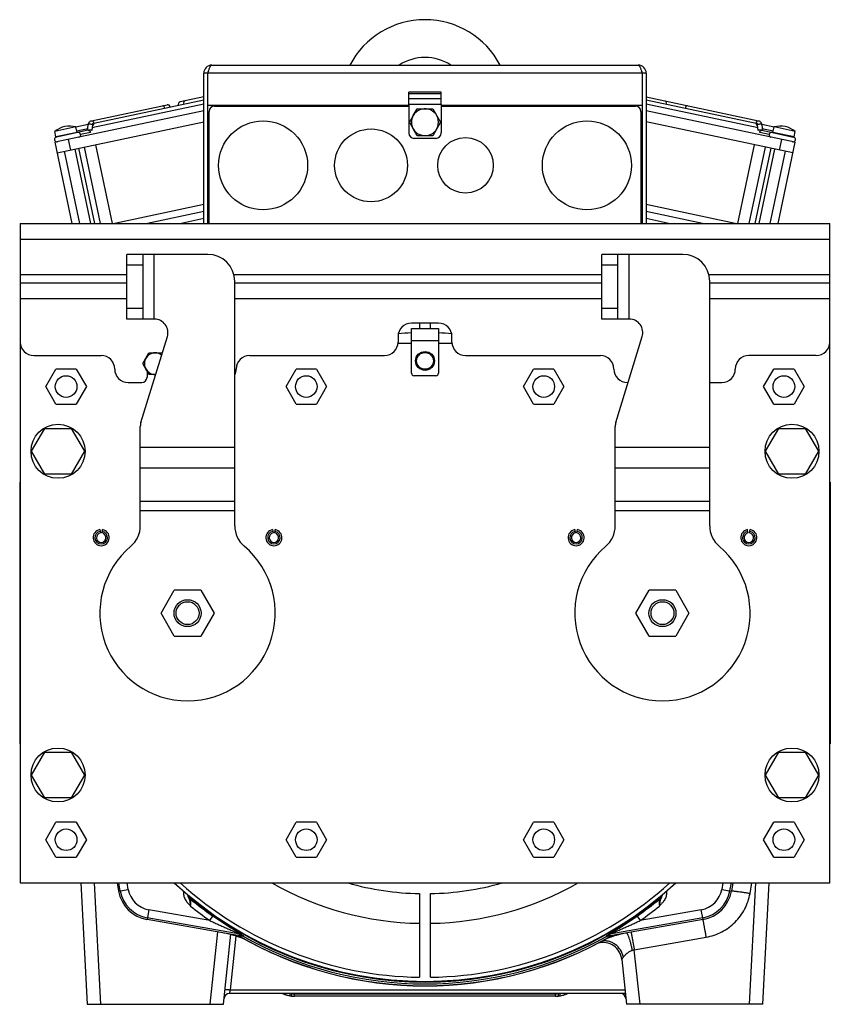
# Model space of a CAD drawing. Extents: x -1598 to 1181, y 8 to 1360.
# Tile 1 of 62: x -1598 to -1297, y 575 to 940. Entities that reach past the tile are written whole.
import ezdxf

# ---------------------------------------------------------------- set-up
doc = ezdxf.new("R2010")
doc.units = 0
doc.header["$LTSCALE"] = 65.395
doc.layers.add('SG38_1', color=7, linetype='CONTINUOUS')

msp = doc.modelspace()

# ---------------------------------------------------------------- linework, layer by layer
at = {"layer": 'SG38_1', "color": 6, "linetype": 'CONTINUOUS'}
for p, q in [((-1529.69, 864.54), (-1529.69, 920.2)), ((-1528.19, 920.2), (-1529.69, 920.2)), ((-1526.69, 923.2), (-1368.69, 923.2)), ((-1365.69, 920.2), (-1367.19, 920.2)), ((-1365.69, 920.2), (-1365.69, 864.54)), ((-1529.69, 910.23), (-1570.44, 901.57)), ((-1529.69, 911.41), (-1538.41, 909.55)), ((-1365.69, 911.41), (-1324.12, 902.57)), ((-1324.95, 901.57), (-1365.69, 910.23)), ((-1529.69, 906.29), (-1584.79, 894.58)), ((-1571.27, 902.57), (-1543.27, 908.52)), ((-1529.69, 908.7), (-1571.11, 899.89)), ((-1528.19, 864.54), (-1528.19, 908.2)), ((-1494.19, 908.2), (-1494.19, 908.04)), ((-1484.19, 908.04), (-1484.19, 908.2)), ((-1482.99, 908.04), (-1482.99, 908.2)), ((-1474.99, 908.04), (-1474.99, 908.2)), ((-1466.99, 908.04), (-1466.99, 908.2)), ((-1461.69, 908.04), (-1461.69, 908.2)), ((-1460.19, 908.04), (-1460.19, 908.2)), ((-1453.69, 908.54), (-1453.69, 898.04)), ((-1452.02, 904.54), (-1450.58, 907.04)), ((-1450.58, 907.04), (-1444.81, 907.04)), ((-1444.81, 907.04), (-1441.92, 902.04)), ((-1441.69, 908.54), (-1441.69, 898.04)), ((-1411.29, 908.2), (-1411.29, 908.04)), ((-1367.19, 908.2), (-1367.19, 864.54)), ((-1324.28, 899.89), (-1365.69, 908.7)), ((-1310.59, 894.58), (-1365.69, 906.29)), ((-1583.96, 890.67), (-1529.69, 902.21)), ((-1441.92, 902.04), (-1444.81, 897.04)), ((-1311.42, 890.67), (-1365.69, 902.21)), ((-1577.06, 900.27), (-1584.88, 898.6)), ((-1584.46, 896.6), (-1584.88, 898.6)), ((-1572.52, 899.03), (-1584.29, 896.53)), ((-1576.63, 898.26), (-1577.06, 900.27)), ((-1572.48, 901.14), (-1577.04, 900.17)), ((-1572.66, 899.57), (-1576.72, 898.7)), ((-1572.72, 898.99), (-1572.49, 901.09)), ((-1450.58, 897.04), (-1452.02, 899.54)), ((-1318.35, 900.17), (-1322.91, 901.14)), ((-1322.9, 901.09), (-1322.67, 898.99)), ((-1322.86, 899.03), (-1311.09, 896.53)), ((-1318.66, 898.7), (-1322.73, 899.57)), ((-1318.76, 898.26), (-1318.33, 900.27)), ((-1310.51, 898.6), (-1318.33, 900.27)), ((-1310.93, 896.6), (-1310.51, 898.6)), ((-1578.41, 864.54), (-1584.79, 894.58)), ((-1443.69, 896.04), (-1451.69, 896.04)), ((-1444.81, 897.04), (-1450.58, 897.04)), ((-1310.59, 894.58), (-1316.98, 864.54)), ((-1575.6, 864.54), (-1581.27, 891.24)), ((-1571.51, 864.54), (-1577.36, 892.07)), ((-1570.06, 864.54), (-1575.97, 892.37)), ((-1567.89, 864.54), (-1573.9, 892.81)), ((-1563.53, 864.54), (-1569.73, 893.7)), ((-1325.66, 893.7), (-1331.86, 864.54)), ((-1327.5, 864.54), (-1321.49, 892.81)), ((-1325.33, 864.54), (-1319.42, 892.37)), ((-1323.88, 864.54), (-1318.03, 892.07)), ((-1319.79, 864.54), (-1314.11, 891.24)), ((-1529.69, 871.53), (-1562.61, 864.54)), ((-1529.69, 868.98), (-1550.58, 864.54)), ((-1332.78, 864.54), (-1365.69, 871.53)), ((-1344.8, 864.54), (-1365.69, 868.98)), ((-1538.56, 864.54), (-1529.69, 866.42)), ((-1528.19, 867.2), (-1527.69, 867.2)), ((-1528.19, 866.74), (-1527.69, 866.85)), ((-1367.69, 867.2), (-1367.19, 867.2)), ((-1367.69, 866.85), (-1367.19, 866.74)), ((-1365.69, 866.42), (-1356.83, 864.54)), ((-1597.69, 864.54), (-1597.69, 620.04)), ((-1597.69, 864.54), (-1297.69, 864.54)), ((-1297.69, 620.04), (-1297.69, 864.54)), ((-1558.19, 829.04), (-1558.19, 853.04)), ((-1528.19, 853.04), (-1558.19, 853.04)), ((-1552.19, 829.04), (-1552.19, 853.04)), ((-1382.19, 829.04), (-1382.19, 853.04)), ((-1352.19, 853.04), (-1382.19, 853.04)), ((-1376.19, 829.04), (-1376.19, 853.04)), ((-1597.69, 842.54), (-1558.19, 842.54)), ((-1518.19, 752.44), (-1518.19, 843.04)), ((-1518.19, 842.54), (-1382.19, 842.54)), ((-1342.19, 752.44), (-1342.19, 843.04)), ((-1342.19, 842.54), (-1297.69, 842.54)), ((-1547.96, 829.04), (-1558.19, 829.04)), ((-1372.19, 829.04), (-1382.19, 829.04)), ((-1452.69, 825.54), (-1442.69, 825.54)), ((-1552.97, 790.76), (-1543.18, 822.57)), ((-1376.97, 790.76), (-1367.18, 822.57)), ((-1597.67, 820.04), (-1597.69, 820.04)), ((-1452.69, 820.04), (-1457.72, 820.04)), ((-1452.69, 809.04), (-1452.69, 821.04)), ((-1442.69, 821.04), (-1442.69, 809.04)), ((-1437.67, 820.04), (-1442.69, 820.04)), ((-1297.69, 820.04), (-1297.72, 820.04)), ((-1592.69, 815.54), (-1567.69, 815.54)), ((-1552.31, 812.54), (-1550, 816.54)), ((-1550, 816.54), (-1545.38, 816.54)), ((-1545.38, 816.54), (-1545.16, 816.15)), ((-1512.69, 815.54), (-1462.69, 815.54)), ((-1432.69, 815.54), (-1382.69, 815.54)), ((-1302.69, 815.54), (-1327.69, 815.54)), ((-1588.2, 804.04), (-1584.45, 810.54)), ((-1576.94, 810.54), (-1584.45, 810.54)), ((-1576.94, 810.54), (-1573.19, 804.04)), ((-1550, 808.54), (-1552.31, 812.54)), ((-1499.2, 804.04), (-1495.45, 810.54)), ((-1487.94, 810.54), (-1495.45, 810.54)), ((-1487.94, 810.54), (-1484.19, 804.04)), ((-1411.2, 804.04), (-1407.45, 810.54)), ((-1399.94, 810.54), (-1407.45, 810.54)), ((-1399.94, 810.54), (-1396.19, 804.04)), ((-1322.2, 804.04), (-1318.45, 810.54)), ((-1310.94, 810.54), (-1318.45, 810.54)), ((-1310.94, 810.54), (-1307.19, 804.04)), ((-1547.5, 808.54), (-1550, 808.54)), ((-1443.69, 808.04), (-1451.69, 808.04)), ((-1584.45, 797.54), (-1588.2, 804.04)), ((-1573.19, 804.04), (-1576.94, 797.54)), ((-1557.69, 805.54), (-1552.69, 805.54)), ((-1495.45, 797.54), (-1499.2, 804.04)), ((-1484.19, 804.04), (-1487.94, 797.54)), ((-1407.45, 797.54), (-1411.2, 804.04)), ((-1396.19, 804.04), (-1399.94, 797.54)), ((-1372.69, 805.54), (-1372.42, 805.54)), ((-1342.19, 805.54), (-1337.69, 805.54)), ((-1318.45, 797.54), (-1322.2, 804.04)), ((-1307.19, 804.04), (-1310.94, 797.54)), ((-1584.45, 797.54), (-1576.94, 797.54)), ((-1495.45, 797.54), (-1487.94, 797.54)), ((-1407.45, 797.54), (-1399.94, 797.54)), ((-1318.45, 797.54), (-1310.94, 797.54)), ((-1593.51, 780.04), (-1588.6, 788.54)), ((-1588.6, 788.54), (-1578.79, 788.54)), ((-1578.79, 788.54), (-1573.88, 780.04)), ((-1553.19, 752.44), (-1553.19, 789.29)), ((-1377.19, 752.44), (-1377.19, 789.29)), ((-1321.51, 780.04), (-1316.6, 788.54)), ((-1316.6, 788.54), (-1306.79, 788.54)), ((-1306.79, 788.54), (-1301.88, 780.04)), ((-1588.6, 771.54), (-1593.51, 780.04)), ((-1573.88, 780.04), (-1578.79, 771.54)), ((-1316.6, 771.54), (-1321.51, 780.04)), ((-1301.88, 780.04), (-1306.79, 771.54)), ((-1578.79, 771.54), (-1588.6, 771.54)), ((-1306.79, 771.54), (-1316.6, 771.54)), ((-1567.39, 749.76), (-1567.17, 750.99)), ((-1328, 749.76), (-1328.21, 750.99)), ((-1545.51, 720.04), (-1540.6, 728.54)), ((-1530.79, 728.54), (-1540.6, 728.54)), ((-1530.79, 728.54), (-1525.88, 720.04)), ((-1369.51, 720.04), (-1364.6, 728.54)), ((-1354.79, 728.54), (-1364.6, 728.54)), ((-1354.79, 728.54), (-1349.88, 720.04)), ((-1540.6, 711.54), (-1545.51, 720.04)), ((-1525.88, 720.04), (-1530.79, 711.54)), ((-1364.6, 711.54), (-1369.51, 720.04)), ((-1349.88, 720.04), (-1354.79, 711.54)), ((-1540.6, 711.54), (-1530.79, 711.54)), ((-1364.6, 711.54), (-1354.79, 711.54)), ((-1593.51, 660.04), (-1588.6, 668.54)), ((-1588.6, 668.54), (-1578.79, 668.54)), ((-1578.79, 668.54), (-1573.88, 660.04)), ((-1321.51, 660.04), (-1316.6, 668.54)), ((-1316.6, 668.54), (-1306.79, 668.54)), ((-1306.79, 668.54), (-1301.88, 660.04)), ((-1588.6, 651.54), (-1593.51, 660.04)), ((-1573.88, 660.04), (-1578.79, 651.54)), ((-1316.6, 651.54), (-1321.51, 660.04)), ((-1301.88, 660.04), (-1306.79, 651.54)), ((-1578.79, 651.54), (-1588.6, 651.54)), ((-1306.79, 651.54), (-1316.6, 651.54)), ((-1588.2, 636.04), (-1584.45, 642.54)), ((-1576.94, 642.54), (-1584.45, 642.54)), ((-1576.94, 642.54), (-1573.19, 636.04)), ((-1499.2, 636.04), (-1495.45, 642.54)), ((-1487.94, 642.54), (-1495.45, 642.54)), ((-1487.94, 642.54), (-1484.19, 636.04)), ((-1411.2, 636.04), (-1407.45, 642.54)), ((-1399.94, 642.54), (-1407.45, 642.54)), ((-1399.94, 642.54), (-1396.19, 636.04)), ((-1322.2, 636.04), (-1318.45, 642.54)), ((-1310.94, 642.54), (-1318.45, 642.54)), ((-1310.94, 642.54), (-1307.19, 636.04)), ((-1584.45, 629.54), (-1588.2, 636.04)), ((-1573.19, 636.04), (-1576.94, 629.54)), ((-1495.45, 629.54), (-1499.2, 636.04)), ((-1484.19, 636.04), (-1487.94, 629.54)), ((-1407.45, 629.54), (-1411.2, 636.04)), ((-1396.19, 636.04), (-1399.94, 629.54)), ((-1318.45, 629.54), (-1322.2, 636.04)), ((-1307.19, 636.04), (-1310.94, 629.54)), ((-1584.45, 629.54), (-1576.94, 629.54)), ((-1495.45, 629.54), (-1487.94, 629.54)), ((-1407.45, 629.54), (-1399.94, 629.54)), ((-1318.45, 629.54), (-1310.94, 629.54)), ((-1597.69, 620.04), (-1297.69, 620.04)), ((-1575.21, 620.04), (-1572.85, 575.04)), ((-1322.54, 575.04), (-1320.18, 620.04)), ((-1522.38, 575.04), (-1519.65, 601)), ((-1374.75, 591.65), (-1373.01, 575.04)), ((-1373.43, 579.04), (-1520.16, 579.04)), ((-1399.35, 578.04), (-1496.03, 578.04)), ((-1572.85, 575.04), (-1522.38, 575.04)), ((-1322.54, 575.04), (-1373.01, 575.04))]:
    msp.add_line(p, q, dxfattribs=at)
at = {"layer": 'SG38_1', "color": 2, "linetype": 'CONTINUOUS'}
for p, q in [((-1528.19, 908.2), (-1528.19, 920.2)), ((-1367.19, 920.2), (-1367.19, 908.2)), ((-1453.69, 908.54), (-1453.69, 913.2)), ((-1441.69, 913.2), (-1453.69, 913.2)), ((-1453.69, 912.63), (-1441.69, 912.63)), ((-1441.69, 908.54), (-1441.69, 913.2)), ((-1453.69, 908.2), (-1528.19, 908.2)), ((-1527.69, 864.54), (-1527.69, 906.04)), ((-1525.69, 908.04), (-1453.69, 908.04)), ((-1489.99, 908.2), (-1489.99, 908.04)), ((-1488.39, 908.04), (-1488.39, 908.2)), ((-1482.69, 908.04), (-1482.69, 908.2)), ((-1477.69, 908.2), (-1477.69, 908.04)), ((-1476.19, 908.2), (-1476.19, 908.04)), ((-1474.69, 908.04), (-1474.69, 908.2)), ((-1469.69, 908.2), (-1469.69, 908.04)), ((-1468.19, 908.2), (-1468.19, 908.04)), ((-1466.69, 908.04), (-1466.69, 908.2)), ((-1458.69, 908.04), (-1458.69, 908.2)), ((-1458.42, 908.04), (-1458.42, 908.2)), ((-1456.97, 908.2), (-1456.97, 908.04)), ((-1456.29, 908.2), (-1456.29, 908.04)), ((-1455.19, 908.2), (-1455.19, 908.04)), ((-1367.19, 908.2), (-1441.69, 908.2)), ((-1441.69, 908.04), (-1369.69, 908.04)), ((-1441.29, 908.2), (-1441.29, 908.04)), ((-1440.19, 908.2), (-1440.19, 908.04)), ((-1438.69, 908.04), (-1438.69, 908.2)), ((-1438.42, 908.04), (-1438.42, 908.2)), ((-1436.97, 908.2), (-1436.97, 908.04)), ((-1436.29, 908.2), (-1436.29, 908.04)), ((-1435.19, 908.2), (-1435.19, 908.04)), ((-1433.69, 908.04), (-1433.69, 908.2)), ((-1433.42, 908.04), (-1433.42, 908.2)), ((-1431.97, 908.2), (-1431.97, 908.04)), ((-1431.29, 908.2), (-1431.29, 908.04)), ((-1430.19, 908.2), (-1430.19, 908.04)), ((-1428.69, 908.04), (-1428.69, 908.2)), ((-1428.42, 908.04), (-1428.42, 908.2)), ((-1426.97, 908.2), (-1426.97, 908.04)), ((-1426.29, 908.2), (-1426.29, 908.04)), ((-1425.19, 908.2), (-1425.19, 908.04)), ((-1423.69, 908.04), (-1423.69, 908.2)), ((-1423.42, 908.04), (-1423.42, 908.2)), ((-1421.97, 908.2), (-1421.97, 908.04)), ((-1421.29, 908.2), (-1421.29, 908.04)), ((-1420.19, 908.2), (-1420.19, 908.04)), ((-1418.69, 908.04), (-1418.69, 908.2)), ((-1418.42, 908.04), (-1418.42, 908.2)), ((-1416.97, 908.2), (-1416.97, 908.04)), ((-1416.29, 908.2), (-1416.29, 908.04)), ((-1415.19, 908.2), (-1415.19, 908.04)), ((-1413.69, 908.04), (-1413.69, 908.2)), ((-1413.42, 908.04), (-1413.42, 908.2)), ((-1411.73, 908.2), (-1411.61, 908.04)), ((-1410.19, 908.04), (-1410.19, 908.2)), ((-1367.69, 906.04), (-1367.69, 864.54)), ((-1452.02, 904.54), (-1453.47, 902.04)), ((-1453.47, 902.04), (-1452.02, 899.54)), ((-1576.63, 898.26), (-1584.46, 896.6)), ((-1571.71, 898.28), (-1575.3, 897.52)), ((-1572.42, 899.04), (-1572.41, 899.11)), ((-1570.97, 901.12), (-1571.21, 898.98)), ((-1324.18, 898.98), (-1324.42, 901.12)), ((-1320.18, 897.54), (-1323.67, 898.28)), ((-1322.98, 899.11), (-1322.97, 899.04)), ((-1310.93, 896.6), (-1318.76, 898.26)), ((-1371.96, 829.04), (-1372.19, 829.04)), ((-1442.69, 827.54), (-1452.69, 827.54)), ((-1452.69, 821.04), (-1452.69, 825.54)), ((-1449.69, 827.54), (-1449.69, 825.54)), ((-1445.69, 825.54), (-1445.69, 827.54)), ((-1442.69, 825.54), (-1442.69, 821.04)), ((-1457.69, 822.54), (-1457.69, 820.54)), ((-1437.69, 820.54), (-1437.69, 822.54)), ((-1550.69, 809.74), (-1550.69, 807.54)), ((-1597.89, 768.54), (-1597.89, 671.54)), ((-1297.49, 768.54), (-1297.49, 671.54)), ((-1568.21, 750.99), (-1568, 749.76)), ((-1504.21, 750.99), (-1504, 749.76)), ((-1503.39, 749.76), (-1503.17, 750.99)), ((-1392.21, 750.99), (-1392, 749.76)), ((-1391.39, 749.76), (-1391.17, 750.99)), ((-1327.39, 749.76), (-1327.17, 750.99)), ((-1561.79, 620.04), (-1561.26, 617.02)), ((-1333.6, 620.04), (-1334.13, 617.02)), ((-1449.69, 616.06), (-1449.69, 585.05)), ((-1445.69, 585.05), (-1445.69, 616.06)), ((-1517.08, 600.54), (-1550.71, 606.47)), ((-1344.67, 606.47), (-1378.31, 600.54)), ((-1516.19, 601.06), (-1515.57, 600.4)), ((-1379.81, 600.4), (-1379.19, 601.06))]:
    msp.add_line(p, q, dxfattribs=at)
at = {"layer": 'SG38_1', "color": 9, "linetype": 'CONTINUOUS'}
for p, q in [((-1367.19, 920.2), (-1528.19, 920.2)), ((-1453.69, 910.8), (-1441.69, 910.8)), ((-1441.69, 908.54), (-1453.69, 908.54)), ((-1411.97, 908.2), (-1411.97, 908.04)), ((-1579.9, 895.62), (-1579.07, 891.71)), ((-1316.32, 891.71), (-1315.48, 895.62)), ((-1297.69, 858.54), (-1597.69, 858.54)), ((-1548.19, 853.04), (-1548.19, 829.04)), ((-1372.19, 853.04), (-1372.19, 829.04)), ((-1552.19, 849.04), (-1558.19, 849.04)), ((-1376.19, 849.04), (-1382.19, 849.04)), ((-1597.69, 845.54), (-1558.19, 845.54)), ((-1518.51, 845.54), (-1382.19, 845.54)), ((-1342.51, 845.54), (-1297.69, 845.54)), ((-1558.19, 836.54), (-1597.69, 836.54)), ((-1382.19, 836.54), (-1518.19, 836.54)), ((-1297.69, 836.54), (-1342.19, 836.54)), ((-1558.19, 833.04), (-1552.19, 833.04)), ((-1382.19, 833.04), (-1376.19, 833.04)), ((-1442.69, 821.04), (-1452.69, 821.04)), ((-1553.19, 781.6), (-1518.19, 781.6)), ((-1377.19, 781.6), (-1342.19, 781.6)), ((-1518.19, 773.82), (-1553.19, 773.82)), ((-1342.19, 773.82), (-1377.19, 773.82)), ((-1553.19, 761.5), (-1518.19, 761.5)), ((-1377.19, 761.5), (-1342.19, 761.5)), ((-1518.19, 757.97), (-1553.19, 757.97)), ((-1342.19, 757.97), (-1377.19, 757.97)), ((-1567.86, 575.04), (-1570.22, 620.04)), ((-1561.26, 617.02), (-1557.65, 617.66)), ((-1560.6, 617.13), (-1561.11, 620.04)), ((-1557.65, 617.66), (-1558.07, 620.04)), ((-1337.32, 620.04), (-1337.74, 617.66)), ((-1337.74, 617.66), (-1334.13, 617.02)), ((-1334.27, 620.04), (-1334.79, 617.13)), ((-1325.17, 620.04), (-1327.53, 575.04)), ((-1327.24, 616.17), (-1326.55, 620.04)), ((-1550.08, 610.08), (-1550.71, 606.47)), ((-1527.44, 606.09), (-1550.08, 610.08)), ((-1345.31, 610.08), (-1367.94, 606.09)), ((-1344.67, 606.47), (-1345.31, 610.08)), ((-1516.19, 601.06), (-1550.6, 607.13)), ((-1527.44, 606.09), (-1526.3, 607.73)), ((-1344.79, 607.13), (-1379.19, 601.06)), ((-1369.09, 607.73), (-1367.94, 606.09)), ((-1524.56, 601.86), (-1527.38, 575.04)), ((-1519.82, 580.41), (-1517.73, 600.34)), ((-1517.69, 600.65), (-1517.73, 600.34)), ((-1370.13, 595.24), (-1343.46, 599.95)), ((-1368.01, 575.04), (-1370.13, 595.24)), ((-1520.16, 579.04), (-1519.82, 580.41)), ((-1519.82, 580.41), (-1373.57, 580.41)), ((-1499.32, 578.59), (-1499.16, 579.04)), ((-1497.02, 578.99), (-1497.01, 579.04)), ((-1496.03, 578.93), (-1399.35, 578.93)), ((-1496.03, 578.04), (-1496.03, 578.93)), ((-1399.35, 578.04), (-1399.35, 578.93)), ((-1398.38, 579.04), (-1398.36, 578.99)), ((-1396.22, 579.04), (-1396.07, 578.59))]:
    msp.add_line(p, q, dxfattribs=at)
at = {"layer": 'SG38_1', "color": 2, "linetype": 'CONTINUOUS'}
for centre, radius in [((-1507.69, 886.04), 16.5), ((-1387.69, 886.04), 16.5), ((-1467.69, 886.04), 13.5), ((-1432.69, 886.04), 10.3)]:
    msp.add_circle(centre, radius, dxfattribs=at)
at = {"layer": 'SG38_1', "color": 6, "linetype": 'CONTINUOUS'}
for centre, radius in [((-1447.69, 813.54), 3.5), ((-1447.69, 813.54), 3.1), ((-1580.69, 804.04), 4), ((-1491.69, 804.04), 4), ((-1403.69, 804.04), 4), ((-1314.69, 804.04), 4), ((-1583.69, 780.04), 10), ((-1311.69, 780.04), 10), ((-1535.69, 720.04), 5), ((-1535.69, 720.04), 4.25), ((-1359.69, 720.04), 5), ((-1359.69, 720.04), 4.25), ((-1583.69, 660.04), 10), ((-1311.69, 660.04), 10), ((-1580.69, 636.04), 4), ((-1491.69, 636.04), 4), ((-1403.69, 636.04), 4), ((-1314.69, 636.04), 4)]:
    msp.add_circle(centre, radius, dxfattribs=at)
for centre, radius, start, end in [((-1447.69, 908.54), 31.5, 27.7298, 152.2702), ((-1447.69, 908.54), 17.5, 56.8849, 123.1151), ((-1526.69, 920.2), 3, 90, 180), ((-1526.69, 920.2), 1.5, 144.2844, 180), ((-1368.69, 920.2), 3, 0, 90), ((-1368.69, 920.2), 1.5, 0, 35.7156), ((-1538.22, 908.67), 0.9, 102, 208.1342), ((-1543.08, 907.64), 0.9, 355.8658, 102), ((-1447.69, 902.04), 5, 210, 150), ((-1579.41, 892.1), 8.5, 73.9275, 130.0725), ((-1576.18, 897.33), 0.9, 11.9999, 102), ((-1451.69, 898.04), 2, 180, 270), ((-1443.69, 898.04), 2, 270, 360), ((-1319.3, 897.35), 0.9, 78, 258), ((-1315.98, 892.1), 8.5, 49.9275, 106.0725), ((-1584.11, 895.65), 0.9, 102, 282), ((-1311.27, 895.65), 0.9, 258, 78), ((-1528.19, 843.04), 10, 0, 90), ((-1352.19, 843.04), 10, 0, 90), ((-1547.96, 824.04), 5, 342.8973, 90), ((-1371.96, 824.04), 5, 342.8973, 90), ((-1592.69, 820.54), 5, 180, 270), ((-1462.69, 820.54), 5, 270, 360), ((-1432.69, 820.54), 5, 180, 270), ((-1302.69, 820.54), 5, 270, 360), ((-1567.69, 810.54), 5, 360, 90), ((-1547.69, 812.54), 4, 53.0178, 272.7794), ((-1512.69, 810.54), 5, 90, 180), ((-1382.69, 810.54), 5, 360, 90), ((-1327.69, 810.54), 5, 90, 180), ((-1557.69, 810.54), 5, 180, 270), ((-1522.69, 810.54), 5, 334.1804, 360), ((-1372.69, 810.54), 5, 180, 270), ((-1337.69, 810.54), 5, 270, 360), ((-1552.69, 807.54), 2, 270, 360), ((-1451.69, 809.04), 1, 180, 270), ((-1443.69, 809.04), 1, 270, 360), ((-1548.19, 789.29), 5, 162.8973, 180), ((-1372.19, 789.29), 5, 162.8973, 180), ((-1563.19, 752.44), 10, 310.3202, 360), ((-1508.19, 752.44), 10, 180, 229.6798), ((-1387.19, 752.44), 10, 310.3202, 360), ((-1332.19, 752.44), 10, 180, 229.6798), ((-1567.69, 748.04), 3, 100, 80), ((-1567.69, 748.04), 2.31, 100, 80), ((-1503.69, 748.04), 3, 100, 80), ((-1503.69, 748.04), 2.31, 100, 80), ((-1391.69, 748.04), 3, 100, 80), ((-1391.69, 748.04), 2.31, 100, 80), ((-1327.69, 748.04), 3, 100, 80), ((-1327.69, 748.04), 2.31, 100, 80), ((-1535.69, 720.04), 32.5, 130.3202, 49.6798), ((-1359.69, 720.04), 32.5, 130.3202, 49.6798), ((-1447.69, 720.04), 136.5, 227.1058, 312.8942), ((-1447.69, 720.04), 135, 227.7946, 269.1511), ((-1447.69, 720.04), 135, 270.8489, 312.2054), ((-1447.69, 720.04), 136.75, 230.9211, 309.079), ((-1447.69, 720.04), 138.1, 239.8213, 300.1787), ((-1367.04, 566.99), 35, 112.6235, 112.6248), ((-1381.72, 590.92), 7, 6, 104.5865), ((-1520.16, 577.04), 2, 90, 174), ((-1447.69, 727.04), 157.17, 250.3418, 250.8241), ((-1496.03, 588.04), 10, 250.8241, 259.5711), ((-1496.03, 588.04), 10, 263.6848, 270), ((-1399.35, 588.04), 10, 270, 276.3151), ((-1399.35, 588.04), 10, 280.4288, 289.1759), ((-1447.69, 727.04), 157.17, 289.1759, 289.6582), ((-1375.23, 577.04), 2, 6, 90)]:
    msp.add_arc(centre, radius, start, end, dxfattribs=at)
at = {"layer": 'SG38_1', "color": 9, "linetype": 'CONTINUOUS'}
for centre, radius, start, end in [((-1535.91, 909.16), 1.24, 191.9249, 203.5218), ((-1359.48, 909.16), 1.24, 336.4782, 348.0751), ((-1545.4, 907.15), 1.24, 0.4782, 12.0751), ((-1349.99, 907.15), 1.24, 167.9249, 179.5218), ((-1548.46, 619.28), 12.33, 190, 260), ((-1548.46, 619.28), 9.33, 190, 260), ((-1346.93, 619.28), 9.33, 280, 350), ((-1346.93, 619.28), 12.33, 280, 350), ((-1532.66, 616.31), 3, 193.9643, 230.6377), ((-1447.69, 720.04), 137.08, 230.6759, 235.0126), ((-1447.69, 720.04), 136.75, 230.9199, 309.0801), ((-1447.69, 720.04), 137.08, 304.9874, 309.3241), ((-1362.73, 616.31), 3, 309.3623, 346.0353), ((-1447.69, 720.04), 139.08, 231.3218, 235.0126), ((-1447.69, 720.04), 139.08, 304.9874, 308.6784), ((-1447.69, 720.04), 137.43, 240.6955, 299.3045), ((-1351.16, 527.06), 70.77, 105.5472, 106.1609), ((-1496.03, 587.94), 9.01, 263.6867, 269.9976), ((-1399.35, 587.94), 9.01, 270.0023, 276.3134)]:
    msp.add_arc(centre, radius, start, end, dxfattribs=at)
at = {"layer": 'SG38_1', "color": 2, "linetype": 'CONTINUOUS'}
for centre, radius, start, end in [((-1525.69, 906.04), 2, 90, 180), ((-1369.69, 906.04), 2, 0, 90), ((-1447.69, 902.04), 5, 150, 210), ((-1570.99, 901.26), 0.458, 268.4115, 281.9289), ((-1324.4, 901.26), 0.458, 258.0711, 271.5885), ((-1576.18, 897.33), 0.9, 282.0001, 11.9999), ((-1452.69, 822.54), 5, 90, 180), ((-1442.69, 822.54), 5, 0, 90), ((-1447.69, 720.04), 104, 92.7557, 95.4583), ((-1447.69, 720.04), 104, 84.5417, 87.2443), ((-1567.69, 748.04), 1.75, 100, 80), ((-1503.69, 748.04), 1.75, 100, 80), ((-1391.69, 748.04), 1.75, 100, 80), ((-1327.69, 748.04), 1.75, 100, 80), ((-1548.46, 619.28), 13, 190, 260), ((-1447.69, 720.04), 115, 240.4082, 269.0035), ((-1447.69, 720.04), 104, 254.0618, 268.8981), ((-1447.69, 720.04), 115, 270.9965, 299.5918), ((-1447.69, 720.04), 104, 271.1019, 285.9382), ((-1346.93, 619.28), 13, 280, 350), ((-1532.01, 616.21), 3, 206.7455, 230.8874), ((-1532.01, 616.21), 3, 206.9966, 230.9205), ((-1363.38, 616.21), 3, 309.0809, 333.0035), ((-1363.38, 616.21), 3, 309.1126, 333.2545), ((-1528.35, 566.99), 35, 67.3765, 80), ((-1447.69, 720.04), 138.18, 239.8586, 300.1414), ((-1516.54, 599.08), 2.01, 60.4779, 80.0223), ((-1398.61, 708.48), 158.94, 222.6309, 222.9452), ((-1367.04, 566.99), 35, 100, 112.6235), ((-1496.77, 708.48), 158.94, 317.0548, 317.3691), ((-1378.84, 599.08), 2.01, 99.9782, 119.5219), ((-1496.03, 588.04), 10, 259.5711, 263.6848), ((-1495.83, 588.83), 9.91, 261.0136, 263.0969), ((-1399.56, 588.84), 9.92, 276.9044, 278.9863), ((-1399.35, 588.04), 10, 276.3151, 280.4288)]:
    msp.add_arc(centre, radius, start, end, dxfattribs=at)
at = {"layer": 'SG38_1', "color": 6, "linetype": 'CONTINUOUS'}
for centre, major_axis, start_param, end_param in [((-1459.86, 651.03), (16.23, 92.02), -4.021344, -4.019889), ((-1435.53, 651.03), (-16.23, 92.02), -2.263297, -2.261841)]:
    msp.add_ellipse(centre, major_axis=major_axis, ratio=0.661589, start_param=start_param, end_param=end_param, dxfattribs=at)
for points, knots in [([(-1528.19, 920.2), (-1528.13, 920.39), (-1528.01, 920.77), (-1527.83, 921.33), (-1527.64, 921.85), (-1527.46, 922.3), (-1527.28, 922.67), (-1527.12, 922.92), (-1526.98, 923.06), (-1526.89, 923.14), (-1526.79, 923.19), (-1526.73, 923.2), (-1526.69, 923.2)], [0, 0, 0, 0, 0.17784, 0.349494, 0.509086, 0.651387, 0.772216, 0.869064, 0.908557, 0.942681, 0.972551, 1, 1, 1, 1]), ([(-1368.69, 923.2), (-1368.66, 923.2), (-1368.6, 923.19), (-1368.5, 923.14), (-1368.41, 923.06), (-1368.27, 922.92), (-1368.11, 922.67), (-1367.93, 922.3), (-1367.75, 921.85), (-1367.56, 921.33), (-1367.38, 920.77), (-1367.26, 920.39), (-1367.19, 920.2)], [0, 0, 0, 0, 0.027449, 0.057319, 0.091443, 0.130936, 0.227784, 0.348613, 0.490914, 0.650506, 0.82216, 1, 1, 1, 1]), ([(-1572.49, 901.09), (-1572.47, 901.26), (-1572.39, 901.6), (-1572.13, 902.05), (-1571.75, 902.4), (-1571.44, 902.53), (-1571.27, 902.57)], [0, 0, 0, 0, 0.255503, 0.505785, 0.753273, 1, 1, 1, 1]), ([(-1324.12, 902.57), (-1323.95, 902.53), (-1323.63, 902.4), (-1323.25, 902.05), (-1323, 901.6), (-1322.92, 901.26), (-1322.9, 901.09)], [0, 0, 0, 0, 0.246724, 0.494215, 0.744498, 1, 1, 1, 1]), ([(-1515.57, 600.4), (-1515.82, 600.44), (-1516.34, 600.52), (-1516.85, 600.61), (-1517.12, 600.66)], [0, 0, 0, 0, 0.484102, 1, 1, 1, 1]), ([(-1379.81, 600.4), (-1379.56, 600.44), (-1379.05, 600.52), (-1378.54, 600.61), (-1378.27, 600.66)], [0, 0, 0, 0, 0.484102, 1, 1, 1, 1])]:
    msp.add_open_spline(points, degree=3, knots=knots, dxfattribs=at)
at = {"layer": 'SG38_1', "color": 9, "linetype": 'CONTINUOUS'}
for points, knots in [([(-1536.69, 909.92), (-1536.73, 909.91), (-1536.81, 909.88), (-1536.96, 909.78), (-1537.1, 909.56), (-1537.17, 909.25), (-1537.15, 909.02), (-1537.12, 908.91)], [0, 0, 0, 0, 0.103593, 0.210949, 0.445697, 0.71257, 1, 1, 1, 1]), ([(-1358.26, 908.91), (-1358.24, 909.02), (-1358.22, 909.25), (-1358.29, 909.56), (-1358.43, 909.78), (-1358.58, 909.88), (-1358.66, 909.91), (-1358.7, 909.92)], [0, 0, 0, 0, 0.28743, 0.554303, 0.789051, 0.896407, 1, 1, 1, 1]), ([(-1544.18, 907.41), (-1544.2, 907.52), (-1544.28, 907.73), (-1544.47, 907.99), (-1544.68, 908.13), (-1544.86, 908.17), (-1544.95, 908.16), (-1544.99, 908.16)], [0, 0, 0, 0, 0.28743, 0.554303, 0.789051, 0.896407, 1, 1, 1, 1]), ([(-1350.4, 908.16), (-1350.44, 908.16), (-1350.53, 908.17), (-1350.7, 908.13), (-1350.92, 907.99), (-1351.11, 907.73), (-1351.18, 907.52), (-1351.21, 907.41)], [0, 0, 0, 0, 0.103593, 0.210949, 0.445697, 0.71257, 1, 1, 1, 1]), ([(-1571.27, 902.57), (-1571.23, 902.58), (-1571.14, 902.58), (-1570.97, 902.55), (-1570.75, 902.41), (-1570.56, 902.15), (-1570.49, 901.93), (-1570.46, 901.82)], [0, 0, 0, 0, 0.103595, 0.210949, 0.445697, 0.71257, 1, 1, 1, 1]), ([(-1324.93, 901.82), (-1324.9, 901.93), (-1324.82, 902.15), (-1324.63, 902.41), (-1324.42, 902.55), (-1324.24, 902.58), (-1324.16, 902.58), (-1324.12, 902.57)], [0, 0, 0, 0, 0.28743, 0.554303, 0.789051, 0.896405, 1, 1, 1, 1]), ([(-1572.23, 901.25), (-1572.27, 901.24), (-1572.33, 901.22), (-1572.41, 901.19), (-1572.47, 901.15), (-1572.48, 901.11), (-1572.49, 901.09)], [0, 0, 0, 0, 0.344831, 0.621614, 0.833318, 1, 1, 1, 1]), ([(-1570.97, 901.12), (-1571.06, 901.16), (-1571.27, 901.22), (-1571.6, 901.27), (-1571.93, 901.28), (-1572.14, 901.27), (-1572.23, 901.25)], [0, 0, 0, 0, 0.238347, 0.509106, 0.775068, 1, 1, 1, 1]), ([(-1323.15, 901.25), (-1323.25, 901.27), (-1323.46, 901.28), (-1323.78, 901.27), (-1324.11, 901.22), (-1324.32, 901.16), (-1324.42, 901.12)], [0, 0, 0, 0, 0.224932, 0.490894, 0.761653, 1, 1, 1, 1]), ([(-1322.9, 901.09), (-1322.9, 901.11), (-1322.92, 901.15), (-1322.98, 901.19), (-1323.06, 901.22), (-1323.12, 901.24), (-1323.15, 901.25)], [0, 0, 0, 0, 0.166682, 0.378386, 0.655169, 1, 1, 1, 1]), ([(-1537.14, 616.93), (-1537.22, 616.42), (-1537.2, 615.75), (-1537.02, 614.99), (-1536.85, 614.49), (-1536.58, 613.9), (-1536.22, 613.35), (-1535.9, 612.94), (-1535.57, 612.54), (-1535.13, 612.05), (-1534.78, 611.66), (-1534.61, 611.46)], [0, 0, 0, 0, 0.249175, 0.311751, 0.374325, 0.499388, 0.624488, 0.687072, 0.749659, 0.874831, 1, 1, 1, 1]), ([(-1358.25, 616.93), (-1358.21, 616.67), (-1358.18, 616.15), (-1358.26, 615.37), (-1358.48, 614.61), (-1358.81, 613.9), (-1359.24, 613.24), (-1359.65, 612.73), (-1360, 612.34), (-1360.26, 612.05), (-1360.52, 611.76), (-1360.69, 611.56), (-1360.77, 611.46)], [0, 0, 0, 0, 0.124947, 0.249897, 0.374853, 0.499824, 0.624829, 0.749872, 0.812405, 0.874937, 0.937468, 1, 1, 1, 1]), ([(-1334.13, 617.02), (-1334.13, 617.03), (-1334.09, 617.05), (-1334.05, 617.06), (-1334, 617.06), (-1333.93, 617.07), (-1333.8, 617.07), (-1333.6, 617.06), (-1333.32, 617.05), (-1332.96, 617.02), (-1332.54, 616.97), (-1331.88, 616.89), (-1330.94, 616.77), (-1329.74, 616.59), (-1328.49, 616.39), (-1327.65, 616.24), (-1327.24, 616.17)], [0, 0, 0, 0, 0.006137, 0.011823, 0.019597, 0.029599, 0.041907, 0.073662, 0.115164, 0.166282, 0.226666, 0.295539, 0.454563, 0.63281, 0.818302, 1, 1, 1, 1]), ([(-1534.61, 611.46), (-1534.6, 611.65), (-1534.61, 612.03), (-1534.65, 612.58), (-1534.75, 613.11), (-1534.89, 613.62), (-1535.08, 614.11), (-1535.3, 614.59), (-1535.51, 615.1), (-1535.6, 615.46), (-1535.64, 615.65)], [0, 0, 0, 0, 0.131191, 0.259441, 0.383416, 0.503421, 0.621949, 0.743757, 0.870449, 1, 1, 1, 1]), ([(-1534.61, 611.46), (-1534.57, 611.6), (-1534.51, 611.88), (-1534.46, 612.31), (-1534.45, 612.71), (-1534.47, 613.09), (-1534.5, 613.38), (-1534.53, 613.59), (-1534.55, 613.71), (-1534.56, 613.79), (-1534.56, 613.84), (-1534.57, 613.89), (-1534.57, 613.93), (-1534.57, 613.96), (-1534.57, 613.98), (-1534.57, 613.99), (-1534.57, 613.99), (-1534.57, 614), (-1534.56, 614), (-1534.56, 614)], [0, 0, 0, 0, 0.171199, 0.337838, 0.496958, 0.645937, 0.780844, 0.840933, 0.894305, 0.91788, 0.939, 0.957342, 0.972583, 0.984415, 0.992618, 0.995353, 0.997253, 0.998584, 1, 1, 1, 1]), ([(-1360.82, 614), (-1360.82, 614), (-1360.82, 614), (-1360.82, 613.99), (-1360.81, 613.99), (-1360.81, 613.98), (-1360.81, 613.96), (-1360.81, 613.93), (-1360.82, 613.89), (-1360.82, 613.84), (-1360.83, 613.79), (-1360.84, 613.71), (-1360.86, 613.59), (-1360.89, 613.38), (-1360.92, 613.09), (-1360.94, 612.71), (-1360.93, 612.31), (-1360.88, 611.88), (-1360.82, 611.6), (-1360.77, 611.46)], [0, 0, 0, 0, 0.001416, 0.002747, 0.004647, 0.007382, 0.015585, 0.027417, 0.042657, 0.061001, 0.082119, 0.105695, 0.159068, 0.219156, 0.354063, 0.503043, 0.662163, 0.828802, 1, 1, 1, 1]), ([(-1359.75, 615.65), (-1359.78, 615.46), (-1359.88, 615.1), (-1360.09, 614.59), (-1360.31, 614.11), (-1360.49, 613.62), (-1360.64, 613.11), (-1360.73, 612.58), (-1360.78, 612.03), (-1360.79, 611.65), (-1360.77, 611.46)], [0, 0, 0, 0, 0.129569, 0.256268, 0.378078, 0.496616, 0.616605, 0.740603, 0.868869, 1, 1, 1, 1]), ([(-1343.46, 599.95), (-1342.46, 600.12), (-1340.48, 600.63), (-1337.66, 601.84), (-1335.06, 603.45), (-1332.73, 605.45), (-1330.74, 607.77), (-1329.12, 610.37), (-1327.92, 613.19), (-1327.41, 615.17), (-1327.24, 616.17)], [0, 0, 0, 0, 0.125075, 0.250134, 0.375172, 0.500185, 0.625172, 0.750134, 0.875075, 1, 1, 1, 1]), ([(-1527.44, 606.09), (-1526.95, 605.86), (-1525.97, 605.39), (-1524.49, 604.7), (-1523.02, 604.03), (-1521.78, 603.48), (-1520.8, 603.04), (-1520.07, 602.72), (-1519.34, 602.41), (-1518.74, 602.15), (-1518.26, 601.95), (-1517.91, 601.8), (-1517.56, 601.65), (-1517.22, 601.51), (-1516.94, 601.39), (-1516.73, 601.3), (-1516.58, 601.24), (-1516.45, 601.18), (-1516.35, 601.14), (-1516.28, 601.1), (-1516.24, 601.09), (-1516.21, 601.07), (-1516.2, 601.07), (-1516.19, 601.06)], [0, 0, 0, 0, 0.13244, 0.264691, 0.396564, 0.527815, 0.593094, 0.658043, 0.722537, 0.786366, 0.817917, 0.849123, 0.879852, 0.909879, 0.938786, 0.952576, 0.965677, 0.977758, 0.988243, 0.992596, 0.996138, 0.998666, 1, 1, 1, 1]), ([(-1515.55, 600.83), (-1515.56, 600.84), (-1515.58, 600.86), (-1515.63, 600.89), (-1515.69, 600.93), (-1515.78, 600.98), (-1515.88, 601.04), (-1516.04, 601.14), (-1516.26, 601.27), (-1516.54, 601.44), (-1516.85, 601.63), (-1517.17, 601.82), (-1517.62, 602.09), (-1518.2, 602.44), (-1518.91, 602.88), (-1519.63, 603.32), (-1520.36, 603.78), (-1521.1, 604.25), (-1522.09, 604.89), (-1523.33, 605.7), (-1524.82, 606.7), (-1525.8, 607.39), (-1526.3, 607.73)], [0, 0, 0, 0, 0.002122, 0.006419, 0.01267, 0.020603, 0.029947, 0.040452, 0.064163, 0.090508, 0.118698, 0.148229, 0.178764, 0.242003, 0.307266, 0.373922, 0.44159, 0.510024, 0.579053, 0.718412, 0.85892, 1, 1, 1, 1]), ([(-1379.84, 600.83), (-1379.83, 600.84), (-1379.81, 600.86), (-1379.76, 600.89), (-1379.69, 600.93), (-1379.61, 600.98), (-1379.51, 601.04), (-1379.35, 601.14), (-1379.13, 601.27), (-1378.84, 601.44), (-1378.54, 601.63), (-1378.21, 601.82), (-1377.76, 602.09), (-1377.19, 602.44), (-1376.48, 602.88), (-1375.76, 603.32), (-1375.03, 603.78), (-1374.29, 604.25), (-1373.3, 604.89), (-1372.06, 605.7), (-1370.57, 606.7), (-1369.58, 607.39), (-1369.09, 607.73)], [0, 0, 0, 0, 0.002123, 0.006419, 0.012669, 0.020604, 0.029946, 0.040453, 0.064164, 0.090508, 0.118699, 0.148229, 0.178764, 0.242003, 0.307266, 0.373921, 0.44159, 0.510025, 0.579053, 0.718411, 0.85892, 1, 1, 1, 1]), ([(-1379.19, 601.06), (-1379.19, 601.07), (-1379.17, 601.07), (-1379.15, 601.09), (-1379.11, 601.1), (-1379.04, 601.14), (-1378.94, 601.18), (-1378.8, 601.24), (-1378.65, 601.3), (-1378.44, 601.39), (-1378.17, 601.51), (-1377.83, 601.65), (-1377.48, 601.8), (-1377.13, 601.95), (-1376.65, 602.15), (-1376.05, 602.41), (-1375.32, 602.72), (-1374.59, 603.04), (-1373.6, 603.48), (-1372.37, 604.03), (-1370.89, 604.7), (-1369.42, 605.39), (-1368.44, 605.86), (-1367.94, 606.09)], [0, 0, 0, 0, 0.001332, 0.003863, 0.007404, 0.011758, 0.022242, 0.034323, 0.047426, 0.061214, 0.090122, 0.120149, 0.150878, 0.182084, 0.213635, 0.277463, 0.341957, 0.406906, 0.472185, 0.603437, 0.735309, 0.86756, 1, 1, 1, 1]), ([(-1343.46, 599.95), (-1343.53, 600.35), (-1343.68, 601.17), (-1343.86, 602.19), (-1344, 602.99), (-1344.11, 603.56), (-1344.2, 604.09), (-1344.3, 604.59), (-1344.38, 605.03), (-1344.45, 605.42), (-1344.52, 605.74), (-1344.56, 605.98), (-1344.59, 606.13), (-1344.61, 606.22), (-1344.63, 606.3), (-1344.64, 606.36), (-1344.65, 606.41), (-1344.66, 606.44), (-1344.67, 606.46), (-1344.67, 606.47), (-1344.67, 606.47), (-1344.67, 606.47), (-1344.67, 606.47)], [0, 0, 0, 0, 0.18674, 0.375111, 0.466534, 0.554172, 0.636579, 0.712453, 0.780601, 0.840149, 0.8904, 0.93105, 0.947723, 0.961988, 0.973888, 0.983465, 0.990772, 0.995891, 0.997659, 0.998917, 0.999682, 1, 1, 1, 1]), ([(-1370.86, 595.04), (-1370.94, 595.44), (-1371.1, 596.26), (-1371.37, 597.46), (-1371.68, 598.61), (-1371.95, 599.48), (-1372.18, 600.09), (-1372.33, 600.47), (-1372.49, 600.79), (-1372.63, 601.05), (-1372.76, 601.24), (-1372.89, 601.38), (-1373, 601.45), (-1373.08, 601.46), (-1373.12, 601.46)], [0, 0, 0, 0, 0.178378, 0.359387, 0.532752, 0.687546, 0.754918, 0.814391, 0.865334, 0.907545, 0.941108, 0.966661, 0.985462, 1, 1, 1, 1]), ([(-1371.35, 601.77), (-1371.35, 601.77), (-1371.35, 601.77), (-1371.34, 601.76), (-1371.34, 601.75), (-1371.34, 601.74), (-1371.33, 601.71), (-1371.32, 601.66), (-1371.3, 601.59), (-1371.29, 601.52), (-1371.27, 601.42), (-1371.23, 601.26), (-1371.19, 601.03), (-1371.12, 600.7), (-1371.05, 600.31), (-1370.97, 599.86), (-1370.88, 599.37), (-1370.78, 598.83), (-1370.67, 598.26), (-1370.53, 597.47), (-1370.35, 596.46), (-1370.2, 595.65), (-1370.13, 595.24)], [0, 0, 0, 0, 0.000324, 0.001104, 0.002388, 0.004191, 0.009409, 0.016852, 0.026599, 0.038698, 0.053186, 0.070102, 0.111277, 0.162059, 0.222094, 0.290632, 0.366753, 0.449235, 0.536749, 0.627848, 0.815016, 1, 1, 1, 1]), ([(-1374.14, 592.57), (-1374.36, 593.5), (-1375.13, 595.28), (-1376.77, 597.04), (-1378.35, 597.98), (-1379.61, 598.43), (-1380.89, 598.59), (-1381.73, 598.5), (-1382.13, 598.41)], [0, 0, 0, 0, 0.262765, 0.522079, 0.647565, 0.768905, 0.88613, 1, 1, 1, 1]), ([(-1374.14, 592.57), (-1373.95, 592.83), (-1373.53, 593.34), (-1372.78, 594.04), (-1371.89, 594.65), (-1371.21, 594.93), (-1370.86, 595.04)], [0, 0, 0, 0, 0.225618, 0.476718, 0.737656, 1, 1, 1, 1]), ([(-1374.75, 591.65), (-1374.76, 591.66), (-1374.74, 591.7), (-1374.71, 591.76), (-1374.66, 591.84), (-1374.6, 591.94), (-1374.51, 592.07), (-1374.35, 592.29), (-1374.23, 592.46), (-1374.14, 592.57)], [0, 0, 0, 0, 0.03366, 0.093483, 0.180175, 0.29354, 0.4331, 0.598008, 1, 1, 1, 1]), ([(-1521.81, 580.44), (-1521.81, 580.45), (-1521.8, 580.46), (-1521.77, 580.47), (-1521.72, 580.48), (-1521.63, 580.5), (-1521.46, 580.51), (-1521.2, 580.5), (-1520.89, 580.49), (-1520.54, 580.47), (-1520.18, 580.44), (-1519.94, 580.42), (-1519.82, 580.41)], [0, 0, 0, 0, 0.008702, 0.023483, 0.046544, 0.078715, 0.171483, 0.300273, 0.458394, 0.635457, 0.81963, 1, 1, 1, 1])]:
    msp.add_open_spline(points, degree=3, knots=knots, dxfattribs=at)
at = {"layer": 'SG38_1', "color": 2, "linetype": 'CONTINUOUS'}
for points, knots in [([(-1570.46, 901.82), (-1570.53, 901.81), (-1570.66, 901.75), (-1570.81, 901.59), (-1570.92, 901.37), (-1570.96, 901.21), (-1570.97, 901.12)], [0, 0, 0, 0, 0.220111, 0.455846, 0.715828, 1, 1, 1, 1]), ([(-1570.9, 900.81), (-1570.86, 900.82), (-1570.78, 900.85), (-1570.63, 900.95), (-1570.49, 901.16), (-1570.42, 901.48), (-1570.44, 901.71), (-1570.46, 901.82)], [0, 0, 0, 0, 0.103593, 0.210949, 0.445697, 0.71257, 1, 1, 1, 1]), ([(-1324.93, 901.82), (-1324.95, 901.71), (-1324.97, 901.48), (-1324.9, 901.16), (-1324.76, 900.95), (-1324.61, 900.85), (-1324.53, 900.82), (-1324.49, 900.81)], [0, 0, 0, 0, 0.28743, 0.554303, 0.789051, 0.896407, 1, 1, 1, 1]), ([(-1324.42, 901.12), (-1324.43, 901.21), (-1324.46, 901.37), (-1324.57, 901.59), (-1324.73, 901.75), (-1324.86, 901.81), (-1324.93, 901.82)], [0, 0, 0, 0, 0.284172, 0.544154, 0.779889, 1, 1, 1, 1]), ([(-1572.57, 899.07), (-1572.6, 899.06), (-1572.65, 899.04), (-1572.69, 899.01), (-1572.7, 898.99)], [0, 0, 0, 0, 0.56782, 1, 1, 1, 1]), ([(-1571.21, 898.98), (-1571.31, 899.02), (-1571.55, 899.09), (-1571.92, 899.13), (-1572.22, 899.14), (-1572.44, 899.11), (-1572.53, 899.09), (-1572.57, 899.07)], [0, 0, 0, 0, 0.248178, 0.52879, 0.793909, 0.906563, 1, 1, 1, 1]), ([(-1572.52, 899.03), (-1572.48, 899.04), (-1572.4, 899.05), (-1572.22, 899.01), (-1572, 898.87), (-1571.81, 898.61), (-1571.74, 898.4), (-1571.71, 898.28)], [0, 0, 0, 0, 0.103593, 0.210949, 0.445697, 0.71257, 1, 1, 1, 1]), ([(-1322.81, 899.07), (-1322.85, 899.09), (-1322.95, 899.11), (-1323.16, 899.14), (-1323.47, 899.13), (-1323.84, 899.09), (-1324.07, 899.02), (-1324.18, 898.98)], [0, 0, 0, 0, 0.093437, 0.206091, 0.47121, 0.751822, 1, 1, 1, 1]), ([(-1323.67, 898.28), (-1323.65, 898.4), (-1323.57, 898.61), (-1323.38, 898.87), (-1323.17, 899.01), (-1322.99, 899.05), (-1322.91, 899.04), (-1322.86, 899.03)], [0, 0, 0, 0, 0.28743, 0.554303, 0.789051, 0.896407, 1, 1, 1, 1]), ([(-1322.68, 898.99), (-1322.7, 899.01), (-1322.74, 899.04), (-1322.79, 899.06), (-1322.81, 899.07)], [0, 0, 0, 0, 0.43218, 1, 1, 1, 1]), ([(-1515.57, 600.4), (-1515.52, 600.39), (-1515.31, 600.35), (-1515.1, 600.27), (-1514.96, 600.19)], [0, 0, 0, 0, 0.254918, 1, 1, 1, 1]), ([(-1380.43, 600.19), (-1380.38, 600.22), (-1380.19, 600.32), (-1379.97, 600.38), (-1379.81, 600.4)], [0, 0, 0, 0, 0.24718, 1, 1, 1, 1]), ([(-1497.7, 579.04), (-1497.71, 578.98), (-1497.73, 578.87), (-1497.76, 578.72), (-1497.79, 578.57), (-1497.8, 578.47), (-1497.82, 578.39), (-1497.83, 578.34), (-1497.83, 578.3), (-1497.84, 578.27), (-1497.84, 578.24), (-1497.84, 578.22), (-1497.84, 578.21), (-1497.84, 578.2), (-1497.84, 578.2)], [0, 0, 0, 0, 0.202728, 0.39343, 0.566156, 0.715511, 0.779932, 0.836827, 0.88575, 0.92632, 0.958222, 0.981214, 0.995134, 1, 1, 1, 1]), ([(-1497.13, 578.1), (-1497.13, 578.1), (-1497.13, 578.1), (-1497.13, 578.1), (-1497.13, 578.11), (-1497.13, 578.12), (-1497.13, 578.14), (-1497.12, 578.17), (-1497.12, 578.2), (-1497.11, 578.25), (-1497.1, 578.3), (-1497.09, 578.38), (-1497.08, 578.49), (-1497.06, 578.65), (-1497.04, 578.81), (-1497.03, 578.93), (-1497.02, 578.99)], [0, 0, 0, 0, 0.001313, 0.004874, 0.010749, 0.018937, 0.042188, 0.074447, 0.115445, 0.164841, 0.22222, 0.287102, 0.437138, 0.609921, 0.799659, 1, 1, 1, 1]), ([(-1398.36, 578.99), (-1398.36, 578.93), (-1398.34, 578.81), (-1398.33, 578.65), (-1398.31, 578.49), (-1398.29, 578.38), (-1398.28, 578.3), (-1398.28, 578.25), (-1398.27, 578.2), (-1398.27, 578.17), (-1398.26, 578.14), (-1398.26, 578.12), (-1398.26, 578.11), (-1398.26, 578.1), (-1398.26, 578.1), (-1398.25, 578.1), (-1398.25, 578.1)], [0, 0, 0, 0, 0.200341, 0.390079, 0.562862, 0.712897, 0.777779, 0.835159, 0.884555, 0.925553, 0.957812, 0.981063, 0.989251, 0.995126, 0.998687, 1, 1, 1, 1]), ([(-1397.54, 578.2), (-1397.54, 578.2), (-1397.54, 578.21), (-1397.54, 578.22), (-1397.55, 578.24), (-1397.55, 578.26), (-1397.56, 578.3), (-1397.56, 578.34), (-1397.57, 578.39), (-1397.58, 578.46), (-1397.6, 578.58), (-1397.63, 578.72), (-1397.65, 578.88), (-1397.67, 578.99), (-1397.68, 579.04)], [0, 0, 0, 0, 0.004223, 0.016588, 0.037672, 0.067954, 0.107812, 0.157022, 0.215112, 0.281607, 0.437307, 0.615612, 0.806375, 1, 1, 1, 1])]:
    msp.add_open_spline(points, degree=3, knots=knots, dxfattribs=at)
at = {"layer": 'SG38_1', "color": 9, "linetype": 'CONTINUOUS'}
for points in [[(-1533.9, 613.88), (-1534.12, 613.92), (-1534.34, 613.96), (-1534.56, 614)], [(-1360.82, 614), (-1361.04, 613.96), (-1361.26, 613.92), (-1361.48, 613.88)]]:
    msp.add_open_spline(points, degree=3, dxfattribs=at)

doc.saveas('drawing.dxf')
